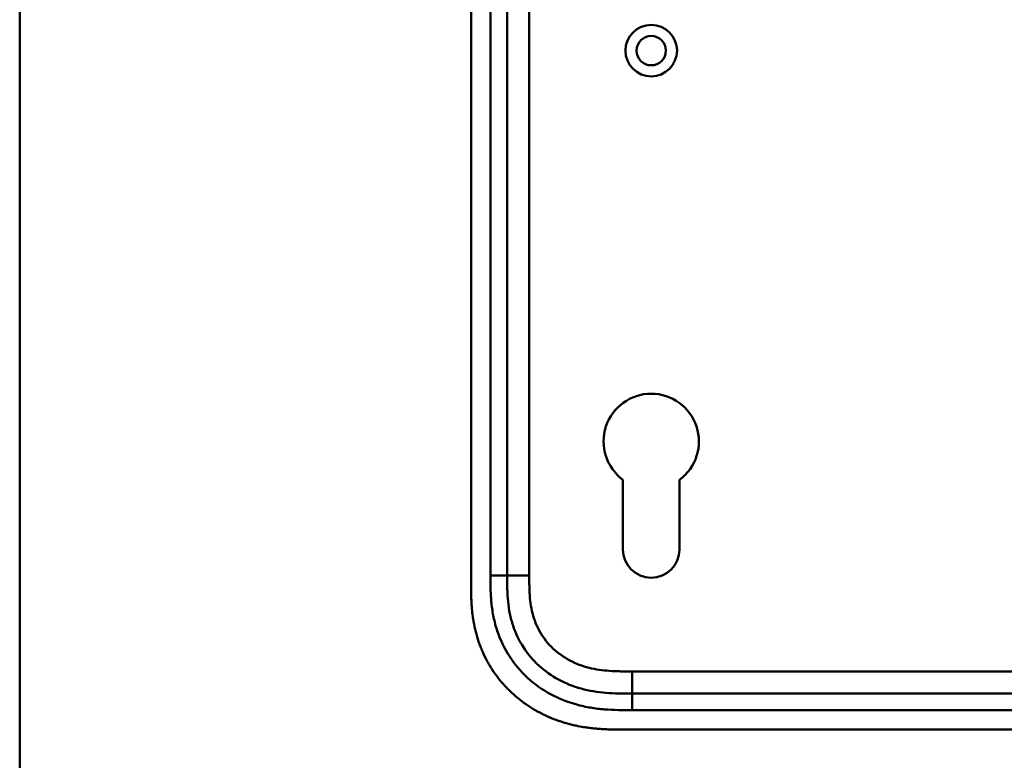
# Model space of a CAD drawing. Header units: millimetres. Extents: x 20 to 833, y 20 to 574.
# Tile 3 of 23: x 20 to 198, y 268 to 401. Entities that reach past the tile are written whole.
import ezdxf

# ---------------------------------------------------------------- set-up
doc = ezdxf.new("R2010")
doc.units = ezdxf.units.MM
doc.header["$LTSCALE"] = 2
for name, color, linetype, lineweight in [('Bemaßungen(DIN)', 7, 'Continuous', 25), ('Sichtbare Kanten(DIN)', 7, 'Continuous', 50), ('Sichtbare tangentiale Kanten(DIN)', 7, 'Continuous', 50), ('Skizziergeometrie(DIN)', 7, 'Continuous', 50)]:
    doc.layers.add(name, color=color, linetype=linetype, lineweight=lineweight)
doc.styles.add('STANDARD-DIN~0', font='arial.ttf')
doc.dimstyles.new('CAD-LAN', dxfattribs={"dimscale": 2, "dimtxt": 3.5, "dimasz": 2.5, "dimexe": 3.175, "dimexo": 0, "dimgap": 0.8, "dimtad": 1, "dimrnd": 1e-08, "dimtxsty": 'STANDARD-DIN~0', "dimcen": 0.09, "dimdle": 10, "dimclrd": 250, "dimclre": 250, "dimclrt": 250, "dimadec": 0, "dimazin": 2, "dimtfac": 1, "dimtmove": 0, "dimatfit": 3, "dimfxl": 1, "dimtolj": 1, "dimtzin": 0, "dimlwd": 25, "dimlwe": 25, "dimarcsym": 0})

# ---------------------------------------------------------------- blocks, each defined once
blk = doc.blocks.new('Ränder Standardrahmen')
at = {"layer": 'Skizziergeometrie(DIN)', "flags": 128}
blk.add_lwpolyline([(10, 10), (10, 287), (410, 287), (410, 10), (10, 10)], dxfattribs=at)
blk = doc.blocks.new('*D19')
at = {"layer": 'Bemaßungen(DIN)', "color": 250, "linetype": 'Continuous', "lineweight": 25, "true_color": 0x3f3f3f, "transparency": 16777216}
for p, q in [((288.38, 518.12), (360.17, 518.12)), ((353.82, 513.12), (353.82, 278.12)), ((129.46, 273.12), (360.17, 273.12))]:
    blk.add_line(p, q, dxfattribs=at)
at = {"layer": 'Bemaßungen(DIN)', "color": 250, "linetype": 'Continuous', "true_color": 0x3f3f3f, "transparency": 16777216}
for points in [[(352.99, 513.12), (354.66, 513.12), (353.82, 518.12)], [(352.99, 278.12), (354.66, 278.12), (353.82, 273.12)]]:
    blk.add_solid(points, dxfattribs=at)
at = {"layer": 'Defpoints', "color": 0, "linetype": 'Continuous', "transparency": 16777216}
for p in [(288.38, 518.12), (129.46, 273.12), (353.82, 273.12)]:
    blk.add_point(p, dxfattribs=at)
at = {"layer": 'Bemaßungen(DIN)', "color": 250, "linetype": 'Continuous', "lineweight": 25, "true_color": 0x3f3f3f, "transparency": 16777216, "insert": (345.07, 387.8), "char_height": 7, "attachment_point": 1, "rotation": 90, "style": 'STANDARD-DIN~0'}
blk.add_mtext('\\A1;245', dxfattribs=at)

msp = doc.modelspace()

# ---------------------------------------------------------------- linework, layer by layer
at = {"layer": 'Sichtbare Kanten(DIN)'}
for p, q in [((101.419, 491.338), (101.419, 299.907)), ((107.919, 490.338), (107.919, 300.907)), ((128.819, 305.623), (128.819, 318.198)), ((139.019, 318.198), (139.019, 305.623)), ((130.458, 279.623), (275.381, 279.623)), ((129.458, 273.123), (288.381, 273.123))]:
    msp.add_line(p, q, dxfattribs=at)
for radius in [4.65, 2.65]:
    msp.add_circle((133.919, 395.623), radius, dxfattribs=at)
for centre, radius, start, end in [((133.919, 325.123), 8.6, 306.36956, 233.62588), ((133.919, 305.623), 5.1, 180, 0)]:
    msp.add_arc(centre, radius, start, end, dxfattribs=at)
for points, knots in [([(107.919, 300.907), (107.919, 300.107), (107.921, 298.523), (108.052, 296.217), (108.381, 294), (109.129, 291.171), (110.688, 287.893), (113.518, 284.55), (117.102, 282.007), (120.536, 280.645), (123.454, 280.008), (125.719, 279.731), (128.056, 279.624), (129.652, 279.623), (130.458, 279.623)], [41.2275228, 41.2275228, 41.2275228, 41.2275228, 41.4710255, 41.7145268, 41.9580281, 42.2015293, 42.6885319, 43.1755344, 43.662537, 44.1495395, 44.3930408, 44.6365421, 44.8800433, 45.1235454, 45.1235454, 45.1235454, 45.1235454]), ([(101.419, 299.907), (101.419, 299.609), (101.42, 299.01), (101.425, 298.257), (101.438, 297.5), (101.455, 296.892), (101.489, 296.128), (101.527, 295.517), (101.603, 294.598), (101.704, 293.678), (101.915, 292.3), (102.17, 291.083), (102.577, 289.58), (102.978, 288.397), (103.569, 286.953), (104.115, 285.829), (104.886, 284.47), (105.57, 283.425), (106.504, 282.176), (107.313, 281.224), (108.393, 280.101), (109.311, 279.257), (110.518, 278.273), (111.529, 277.545), (112.844, 276.712), (113.934, 276.109), (115.335, 275.436), (116.485, 274.962), (117.952, 274.453), (119.145, 274.112), (120.502, 273.8), (121.414, 273.629), (122.329, 273.488), (122.939, 273.409), (123.702, 273.325), (124.313, 273.271), (125.076, 273.217), (125.686, 273.184), (126.598, 273.149), (127.809, 273.124), (128.861, 273.122), (129.458, 273.123)], [0.00000945, 0.00000945, 0.00000945, 0.00000945, 0.02084254, 0.04167563, 0.05209218, 0.07292527, 0.08334182, 0.10417491, 0.11459146, 0.14584109, 0.16667419, 0.20834037, 0.22917346, 0.27083965, 0.29167274, 0.33333892, 0.35417201, 0.3958382, 0.41667129, 0.45833747, 0.47917057, 0.52083675, 0.54166984, 0.58333603, 0.60416912, 0.6458353, 0.66666839, 0.70833458, 0.72916767, 0.77083385, 0.79166695, 0.82291658, 0.83333313, 0.85416622, 0.86458277, 0.88541586, 0.89583241, 0.9166655, 0.92708204, 0.95833168, 0.99999787, 0.99999787, 0.99999787, 0.99999787])]:
    msp.add_open_spline(points, degree=3, knots=knots, dxfattribs=at)
at = {"layer": 'Sichtbare tangentiale Kanten(DIN)'}
for p, q in [((104.919, 300.907), (104.919, 490.338)), ((111.919, 490.338), (111.919, 300.907)), ((107.919, 300.907), (104.919, 300.907)), ((111.919, 300.907), (107.919, 300.907)), ((130.457, 283.623), (275.381, 283.623)), ((130.457, 279.623), (130.457, 283.623)), ((130.458, 279.623), (130.458, 276.623)), ((275.381, 276.623), (130.458, 276.623))]:
    msp.add_line(p, q, dxfattribs=at)
for points, knots in [([(130.458, 276.623), (129.652, 276.623), (128.005, 276.624), (125.482, 276.738), (122.959, 277.044), (119.643, 277.767), (115.664, 279.341), (111.473, 282.312), (108.14, 286.245), (106.302, 290.114), (105.435, 293.403), (105.061, 295.927), (104.92, 298.46), (104.919, 300.107), (104.919, 300.907)], [41.2275225, 41.2275225, 41.2275225, 41.2275225, 41.4710252, 41.7145264, 41.9580277, 42.201529, 42.6885315, 43.1755341, 43.6625366, 44.1495392, 44.3930404, 44.6365417, 44.880043, 45.123546, 45.123546, 45.123546, 45.123546]), ([(111.919, 300.907), (111.919, 300.672), (111.919, 300.436), (111.92, 300.201), (111.92, 300.057), (111.921, 299.914), (111.922, 299.77), (111.923, 299.698), (111.923, 299.626), (111.924, 299.554), (111.925, 299.411), (111.927, 299.267), (111.93, 299.123), (111.931, 299.047), (111.933, 298.971), (111.935, 298.895), (111.936, 298.818), (111.938, 298.742), (111.94, 298.666), (111.945, 298.514), (111.95, 298.361), (111.956, 298.204), (111.969, 297.895), (111.985, 297.601), (112.007, 297.296), (112.007, 297.289), (112.008, 297.281), (112.009, 297.274), (112.054, 296.657), (112.12, 296.068), (112.217, 295.479), (112.218, 295.47), (112.219, 295.461), (112.221, 295.452), (112.32, 294.854), (112.45, 294.263), (112.614, 293.693), (112.617, 293.683), (112.62, 293.672), (112.623, 293.662)], [0, 0, 0, 0, 0.07060207, 0.07060207, 0.07060207, 0.11373454, 0.11373454, 0.11373454, 0.13530078, 0.13530078, 0.13530078, 0.17843325, 0.17843325, 0.17843325, 0.20129346, 0.20129346, 0.20129346, 0.22415366, 0.22415366, 0.22415366, 0.26987408, 0.26987408, 0.26987408, 0.35911937, 0.35911937, 0.35911937, 0.36131491, 0.36131491, 0.36131491, 0.54166811, 0.54166811, 0.54166811, 0.54438603, 0.54438603, 0.54438603, 0.72751094, 0.72751094, 0.72751094, 0.73075248, 0.73075248, 0.73075248, 0.73075248]), ([(112.623, 293.662), (112.794, 293.072), (113.001, 292.5), (113.244, 291.95), (113.493, 291.386), (113.786, 290.832), (114.115, 290.307), (114.446, 289.779), (114.819, 289.271), (115.224, 288.796), (115.629, 288.321), (116.073, 287.87), (116.543, 287.456), (117.01, 287.043), (117.509, 286.662), (118.03, 286.317), (118.55, 285.972), (119.095, 285.662), (119.654, 285.389), (120.213, 285.117), (120.794, 284.878), (121.38, 284.677), (121.383, 284.676), (121.387, 284.675), (121.39, 284.673), (121.97, 284.475), (122.566, 284.309), (123.165, 284.175), (123.171, 284.174), (123.176, 284.173), (123.181, 284.171), (123.771, 284.04), (124.363, 283.939), (124.963, 283.862), (124.973, 283.86), (124.982, 283.859), (124.991, 283.858), (125.584, 283.782), (126.172, 283.73), (126.79, 283.694), (126.797, 283.694), (126.804, 283.694), (126.812, 283.693), (127.117, 283.675), (127.411, 283.663), (127.713, 283.653), (128.023, 283.643), (128.331, 283.636), (128.639, 283.631), (129.247, 283.623), (129.853, 283.623), (130.457, 283.623)], [0, 0, 0, 0, 0.1818471, 0.1818471, 0.1818471, 0.3687122, 0.3687122, 0.3687122, 0.5566899, 0.5566899, 0.5566899, 0.7451003, 0.7451003, 0.7451003, 0.9328992, 0.9328992, 0.9328992, 1.1203708, 1.1203708, 1.1203708, 1.3077792, 1.3077792, 1.3077792, 1.3088638, 1.3088638, 1.3088638, 1.4939899, 1.4939899, 1.4939899, 1.4956398, 1.4956398, 1.4956398, 1.6777905, 1.6777905, 1.6777905, 1.6806002, 1.6806002, 1.6806002, 1.8606637, 1.8606637, 1.8606637, 1.8628262, 1.8628262, 1.8628262, 1.9520853, 1.9520853, 1.9520853, 2.0438684, 2.0438684, 2.0438684, 2.2253748, 2.2253748, 2.2253748, 2.2253748])]:
    msp.add_open_spline(points, degree=3, knots=knots, dxfattribs=at)

# ---------------------------------------------------------------- block references
at = {"xscale": 2, "yscale": 2, "zscale": 2}
msp.add_blockref('Ränder Standardrahmen', (0, 0), dxfattribs=at)

# ---------------------------------------------------------------- dimensions: what is measured, and where the dimension line sits
at = {"layer": 'Bemaßungen(DIN)', "color": 250, "linetype": 'Continuous', "lineweight": 25, "true_color": 0x3f3f3f}
dim = msp.add_linear_dim(base=(353.823, 273.123), p1=(288.381, 518.123), p2=(129.458, 273.123), angle=90, dimstyle='CAD-LAN', override={"dimgap": 0.8, "dimdec": 2, "dimtol": 0, "dimlim": 0, "dimtp": 0, "dimtm": 0, "dimtdec": 2, "dimtofl": 0, "dimatfit": 1}, dxfattribs=at)
dim.commit()
dim.dimension.update_dxf_attribs({"geometry": '*D19', "text_midpoint": (353.823, 395.623), "dimtype": 160})

doc.saveas('drawing.dxf')
